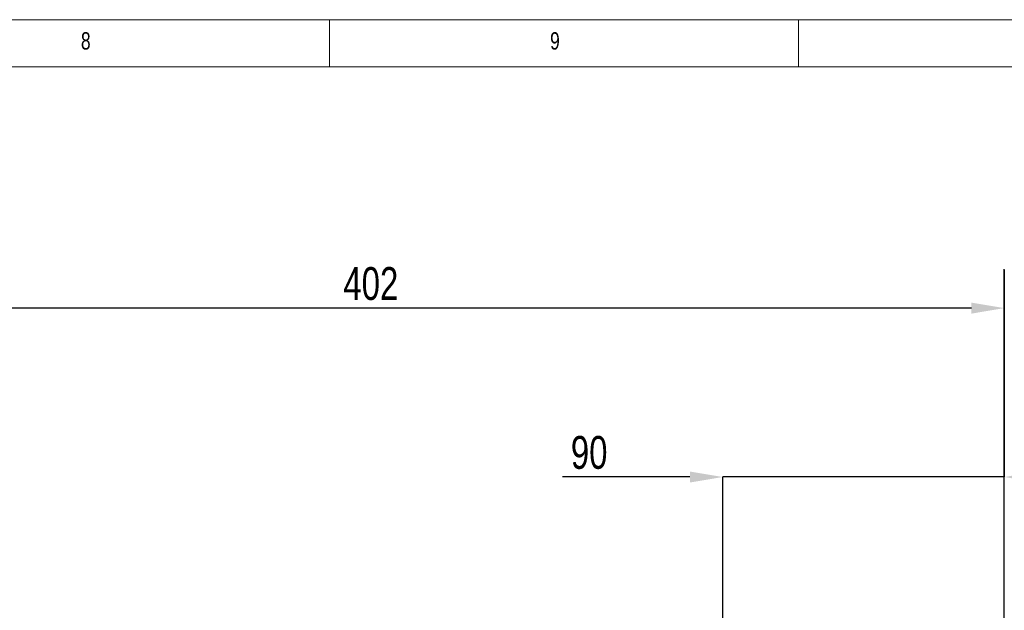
# Model space of a CAD drawing. Header units: millimetres. Extents: x 5 to 589, y 5 to 415.
# Tile 17 of 18: x 387 to 492, y 352 to 415. Entities that reach past the tile are written whole.
import ezdxf

# ---------------------------------------------------------------- set-up
doc = ezdxf.new("R2010")
doc.units = ezdxf.units.MM
doc.header["$PDSIZE"] = -1
doc.layers.add('QUOTE', color=1, linetype='Continuous')
doc.styles.add('SLDTEXTSTYLE0', font='TXT', dxfattribs={"width": 0.75})
doc.dimstyles.new('SLDDIMSTYLE0', dxfattribs={"dimtxt": 3.5, "dimasz": 3.5, "dimexe": 0, "dimexo": 0.0625, "dimgap": 0.875, "dimtad": 1, "dimdec": 1, "dimlfac": 3, "dimrnd": 1e-09, "dimzin": 12, "dimdsep": 46, "dimtxsty": 'SLDTEXTSTYLE0', "dimsah": 1, "dimcen": 0.09, "dimadec": 0, "dimazin": 3, "dimtfac": 1, "dimtdec": 3, "dimtofl": 0, "dimtmove": 0, "dimatfit": 3, "dimfxl": 1, "dimfrac": 2, "dimtolj": 1, "dimtzin": 12, "dimarcsym": 0})
doc.dimstyles.new('SLDDIMSTYLE2', dxfattribs={"dimtxt": 3.5, "dimasz": 3.5, "dimexe": 0, "dimexo": 0.0625, "dimgap": 0.875, "dimtad": 1, "dimdec": 1, "dimlfac": 3, "dimrnd": 1e-09, "dimzin": 12, "dimdsep": 46, "dimtxsty": 'SLDTEXTSTYLE0', "dimsah": 1, "dimcen": 0.09, "dimadec": 0, "dimazin": 3, "dimtfac": 1, "dimtdec": 3, "dimtmove": 0, "dimatfit": 0, "dimfxl": 1, "dimfrac": 2, "dimtolj": 1, "dimtzin": 12, "dimarcsym": 0})

# ---------------------------------------------------------------- blocks, each defined once
blk = doc.blocks.new('_D_5')
at = {"layer": 'Defpoints', "color": 0}
for p in [(492.43, 388.49), (358.43, 384.34), (358.43, 338.33)]:
    blk.add_point(p, dxfattribs=at)
at = {"layer": 'QUOTE', "color": 0, "lineweight": -2}
for p, q in [((492.43, 388.43), (492.43, 384.34)), ((358.43, 338.39), (358.43, 384.34)), ((488.93, 384.34), (361.93, 384.34))]:
    blk.add_line(p, q, dxfattribs=at)
at = {"layer": 'QUOTE', "color": 0}
for points in [[(361.93, 384.92), (361.93, 383.75), (358.43, 384.34)], [(488.93, 384.92), (488.93, 383.75), (492.43, 384.34)]]:
    blk.add_solid(points, dxfattribs=at)
at = {"layer": 'QUOTE', "color": 0, "insert": (424.92, 388.71), "char_height": 3.5, "attachment_point": 2, "style": 'SLDTEXTSTYLE0'}
blk.add_mtext('\\A1;402', dxfattribs=at)
blk = doc.blocks.new('_D_6')
at = {"layer": 'Defpoints', "color": 0}
for p in [(492.43, 388.49), (492.43, 366.34), (462.43, 344.66)]:
    blk.add_point(p, dxfattribs=at)
at = {"layer": 'QUOTE', "color": 0, "lineweight": -2}
for p, q in [((492.43, 388.43), (492.43, 366.34)), ((458.93, 366.34), (445.35, 366.34)), ((462.43, 344.73), (462.43, 366.34)), ((492.43, 366.34), (462.43, 366.34)), ((495.93, 366.34), (499.43, 366.34))]:
    blk.add_line(p, q, dxfattribs=at)
at = {"layer": 'QUOTE', "color": 0}
for points in [[(458.93, 366.92), (458.93, 365.75), (462.43, 366.34)], [(495.93, 366.92), (495.93, 365.75), (492.43, 366.34)]]:
    blk.add_solid(points, dxfattribs=at)
at = {"layer": 'QUOTE', "color": 0, "insert": (448.19, 370.71), "char_height": 3.5, "attachment_point": 2, "style": 'SLDTEXTSTYLE0'}
blk.add_mtext('\\A1;90', dxfattribs=at)

msp = doc.modelspace()

# ---------------------------------------------------------------- linework, layer by layer
at = {"color": 7, "linetype": 'Continuous', "lineweight": 18}
for p, q in [((589.403, 415.077), (5.014, 415.077)), ((420.514, 415.077), (420.514, 410.039)), ((470.514, 410.077), (470.514, 415.077)), ((420.514, 410.039), (10.014, 410.039)), ((420.514, 410.039), (584.403, 410.039))]:
    msp.add_line(p, q, dxfattribs=at)
at = {"layer": 'QUOTE'}
msp.add_line((492.433, 338.332), (492.433, 388.49), dxfattribs=at)

# ---------------------------------------------------------------- texts
at = {"color": 7, "linetype": 'Continuous', "lineweight": 0, "char_height": 1.852, "attachment_point": 1, "style": 'SLDTEXTSTYLE0'}
for s, insert in [('8', (394.025, 413.745)), ('9', (444.025, 413.745))]:
    msp.add_mtext(s, dxfattribs=dict(at, insert=insert))

# ---------------------------------------------------------------- dimensions: what is measured, and where the dimension line sits
at = {"layer": 'QUOTE'}
for base, p1, p2, dimstyle, picture, middle in [((358.433, 384.338), (492.433, 388.49), (358.433, 338.332), 'SLDDIMSTYLE0', '_D_5', (424.917, 384.338)), ((492.433, 366.338), (462.433, 344.665), (492.433, 388.49), 'SLDDIMSTYLE2', '_D_6', (448.194, 366.338))]:
    dim = msp.add_linear_dim(base=base, p1=p1, p2=p2, dimstyle=dimstyle, dxfattribs=at)
    dim.commit()
    dim.dimension.update_dxf_attribs({"geometry": picture, "text_midpoint": middle, "dimtype": 160})

doc.saveas('drawing.dxf')
